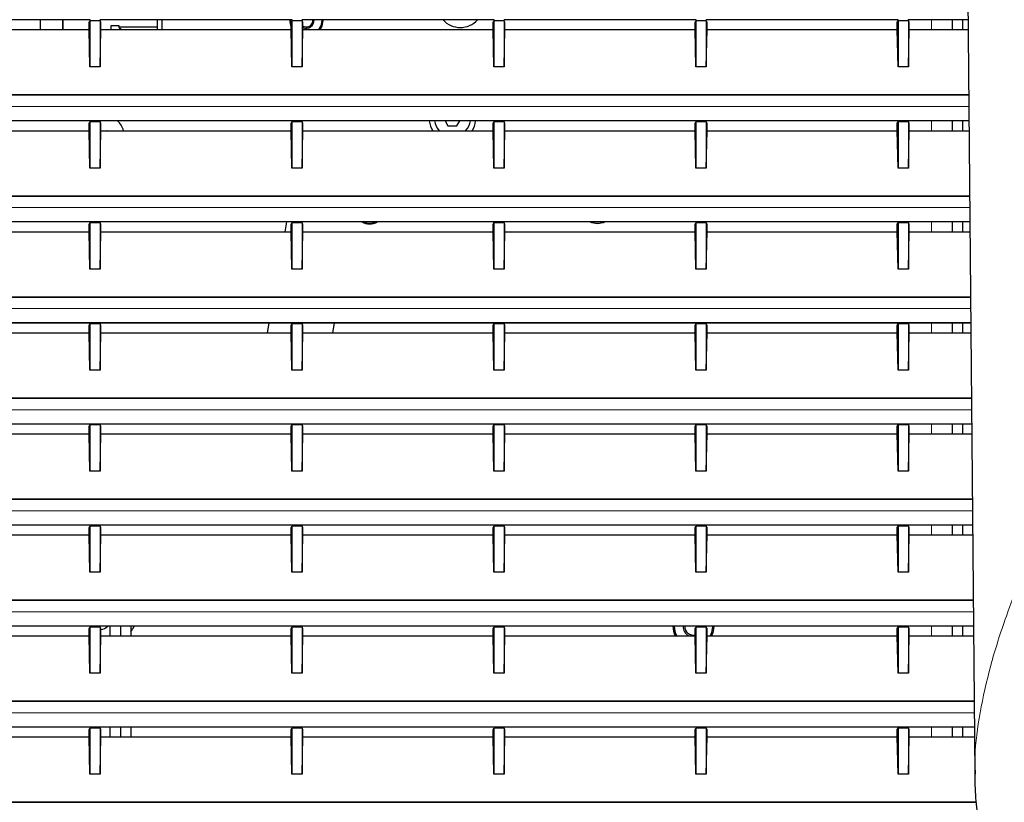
# Paper-space layout 'Sheet2' of a CAD drawing. Header units: millimetres. Extents: x 0 to 1118, y 0 to 864.
# Tile 48 of 79: x 749 to 796, y 243 to 281. Entities that reach past the tile are written whole.
import ezdxf

# ---------------------------------------------------------------- set-up
doc = ezdxf.new("R2010")
doc.units = ezdxf.units.MM

psp = doc.layouts.new('Sheet2')

# ---------------------------------------------------------------- linework, layer by layer
at = {"color": 7, "linetype": 'Continuous', "lineweight": 25}
for p, q in [((794.373482, 314.142598), (794.981803, 244.435896)), ((752.285613, 280.822832), (743.022069, 280.822832)), ((749.878841, 280.822832), (749.878841, 280.353035)), ((750.978841, 280.822832), (750.978841, 280.353035)), ((752.285613, 280.822832), (752.306431, 280.781184)), ((752.772069, 280.822832), (752.751251, 280.781184)), ((762.035613, 280.822832), (752.772069, 280.822832)), ((755.528841, 280.822832), (755.528841, 280.353035)), ((755.778841, 280.353035), (755.778841, 280.822832)), ((762.035613, 280.822832), (762.056431, 280.781184)), ((762.522069, 280.822832), (762.501251, 280.781184)), ((771.785613, 280.822832), (762.522069, 280.822832)), ((763.468173, 280.822832), (763.46862, 280.797056)), ((763.518201, 280.822832), (763.51862, 280.797056)), ((771.785613, 280.822832), (771.806431, 280.781184)), ((772.272069, 280.822832), (772.251251, 280.781184)), ((781.535613, 280.822832), (772.272069, 280.822832)), ((781.535613, 280.822832), (781.556431, 280.781184)), ((782.022069, 280.822832), (782.001251, 280.781184)), ((791.285613, 280.822832), (782.022069, 280.822832)), ((791.285613, 280.822832), (791.306431, 280.781184)), ((791.772069, 280.822832), (791.751251, 280.781184)), ((794.664259, 280.822832), (791.772069, 280.822832)), ((793.903841, 280.353035), (793.903841, 280.822832)), ((794.400885, 280.353035), (794.400885, 280.822832)), ((743.063751, 280.353035), (752.243931, 280.353035)), ((752.243931, 280.711342), (752.278841, 280.781184)), ((752.243931, 280.353035), (752.243931, 280.711342)), ((752.278841, 278.552227), (752.243931, 280.353035)), ((752.306431, 280.781184), (752.278841, 280.781184)), ((752.278841, 280.781184), (752.278841, 278.552227)), ((752.751251, 280.781184), (752.306431, 280.781184)), ((752.778841, 280.781184), (752.751251, 280.781184)), ((752.778841, 280.781184), (752.778841, 278.552227)), ((752.813751, 280.711342), (752.778841, 280.781184)), ((752.778841, 278.552227), (752.813751, 280.353035)), ((752.813751, 280.353035), (752.813751, 280.711342)), ((752.813751, 280.353035), (761.993931, 280.353035)), ((753.311696, 280.553692), (753.686696, 280.553692)), ((753.311696, 280.353035), (753.311696, 280.553692)), ((753.686696, 280.553692), (753.686696, 280.478692)), ((753.686696, 280.478692), (753.812354, 280.353035)), ((755.528841, 280.478692), (753.686696, 280.478692)), ((761.993931, 280.711342), (762.028841, 280.781184)), ((761.993931, 280.353035), (761.993931, 280.711342)), ((762.028841, 278.552227), (761.993931, 280.353035)), ((762.056431, 280.781184), (762.028841, 280.781184)), ((762.028841, 280.781184), (762.028841, 278.552227)), ((762.501251, 280.781184), (762.056431, 280.781184)), ((762.528841, 280.781184), (762.501251, 280.781184)), ((762.528841, 280.781184), (762.528841, 278.552227)), ((762.563751, 280.711342), (762.528841, 280.781184)), ((762.528841, 278.552227), (762.563751, 280.353035)), ((762.563751, 280.353035), (762.563751, 280.711342)), ((762.563751, 280.353035), (771.743931, 280.353035)), ((771.743931, 280.711342), (771.778841, 280.781184)), ((771.743931, 280.353035), (771.743931, 280.711342)), ((771.778841, 278.552227), (771.743931, 280.353035)), ((771.778841, 280.781184), (771.778841, 278.552227)), ((771.806431, 280.781184), (771.778841, 280.781184)), ((772.251251, 280.781184), (771.806431, 280.781184)), ((772.278841, 280.781184), (772.251251, 280.781184)), ((772.278841, 280.781184), (772.278841, 278.552227)), ((772.313751, 280.711342), (772.278841, 280.781184)), ((772.278841, 278.552227), (772.313751, 280.353035)), ((772.313751, 280.353035), (772.313751, 280.711342)), ((772.313751, 280.353035), (781.493931, 280.353035)), ((781.493931, 280.711342), (781.528841, 280.781184)), ((781.493931, 280.353035), (781.493931, 280.711342)), ((781.528841, 278.552227), (781.493931, 280.353035)), ((781.528841, 280.781184), (781.528841, 278.552227)), ((781.556431, 280.781184), (781.528841, 280.781184)), ((782.001251, 280.781184), (781.556431, 280.781184)), ((782.028841, 280.781184), (782.001251, 280.781184)), ((782.028841, 280.781184), (782.028841, 278.552227)), ((782.063751, 280.711342), (782.028841, 280.781184)), ((782.028841, 278.552227), (782.063751, 280.353035)), ((782.063751, 280.353035), (782.063751, 280.711342)), ((782.063751, 280.353035), (791.243931, 280.353035)), ((791.243931, 280.711342), (791.278841, 280.781184)), ((791.243931, 280.353035), (791.243931, 280.711342)), ((791.278841, 278.552227), (791.243931, 280.353035)), ((791.278841, 280.781184), (791.278841, 278.552227)), ((791.306431, 280.781184), (791.278841, 280.781184)), ((791.751251, 280.781184), (791.306431, 280.781184)), ((791.778841, 280.781184), (791.751251, 280.781184)), ((791.778841, 280.781184), (791.778841, 278.552227)), ((791.813751, 280.711342), (791.778841, 280.781184)), ((791.778841, 278.552227), (791.813751, 280.353035)), ((791.813751, 280.353035), (791.813751, 280.711342)), ((791.813751, 280.353035), (794.668359, 280.353035)), ((752.778841, 278.552227), (752.278841, 278.552227)), ((762.528841, 278.552227), (762.028841, 278.552227)), ((772.278841, 278.552227), (771.778841, 278.552227)), ((782.028841, 278.552227), (781.528841, 278.552227)), ((791.778841, 278.552227), (791.278841, 278.552227)), ((794.695861, 277.201615), (709.711977, 277.201615)), ((710.899477, 277.201621), (794.695861, 277.201621)), ((709.843581, 275.967295), (794.706633, 275.967295)), ((752.285613, 275.947832), (743.022069, 275.947832)), ((752.243931, 275.836342), (752.278841, 275.906184)), ((752.243931, 275.478035), (752.243931, 275.836342)), ((752.306431, 275.906184), (752.278841, 275.906184)), ((752.278841, 275.906184), (752.278841, 273.677227)), ((752.285613, 275.947832), (752.306431, 275.906184)), ((752.751251, 275.906184), (752.306431, 275.906184)), ((752.772069, 275.947832), (752.751251, 275.906184)), ((752.778841, 275.906184), (752.751251, 275.906184)), ((762.035613, 275.947832), (752.772069, 275.947832)), ((752.778841, 275.906184), (752.778841, 273.677227)), ((752.813751, 275.836342), (752.778841, 275.906184)), ((752.813751, 275.478035), (752.813751, 275.836342)), ((761.993931, 275.836342), (762.028841, 275.906184)), ((761.993931, 275.478035), (761.993931, 275.836342)), ((762.028841, 275.906184), (762.028841, 273.677227)), ((762.056431, 275.906184), (762.028841, 275.906184)), ((762.035613, 275.947832), (762.056431, 275.906184)), ((762.501251, 275.906184), (762.056431, 275.906184)), ((762.522069, 275.947832), (762.501251, 275.906184)), ((762.528841, 275.906184), (762.501251, 275.906184)), ((771.785613, 275.947832), (762.522069, 275.947832)), ((762.528841, 275.906184), (762.528841, 273.677227)), ((762.563751, 275.836342), (762.528841, 275.906184)), ((762.563751, 275.478035), (762.563751, 275.836342)), ((769.422625, 275.947832), (769.562335, 275.705848)), ((769.562335, 275.705848), (769.995347, 275.705848)), ((769.995347, 275.705848), (770.135057, 275.947832)), ((771.743931, 275.836342), (771.778841, 275.906184)), ((771.743931, 275.478035), (771.743931, 275.836342)), ((771.806431, 275.906184), (771.778841, 275.906184)), ((771.778841, 275.906184), (771.778841, 273.677227)), ((771.785613, 275.947832), (771.806431, 275.906184)), ((772.251251, 275.906184), (771.806431, 275.906184)), ((772.272069, 275.947832), (772.251251, 275.906184)), ((772.278841, 275.906184), (772.251251, 275.906184)), ((781.535613, 275.947832), (772.272069, 275.947832)), ((772.278841, 275.906184), (772.278841, 273.677227)), ((772.313751, 275.836342), (772.278841, 275.906184)), ((772.313751, 275.478035), (772.313751, 275.836342)), ((781.493931, 275.836342), (781.528841, 275.906184)), ((781.493931, 275.478035), (781.493931, 275.836342)), ((781.528841, 275.906184), (781.528841, 273.677227)), ((781.556431, 275.906184), (781.528841, 275.906184)), ((781.535613, 275.947832), (781.556431, 275.906184)), ((782.001251, 275.906184), (781.556431, 275.906184)), ((782.022069, 275.947832), (782.001251, 275.906184)), ((782.028841, 275.906184), (782.001251, 275.906184)), ((791.285613, 275.947832), (782.022069, 275.947832)), ((782.028841, 275.906184), (782.028841, 273.677227)), ((782.063751, 275.836342), (782.028841, 275.906184)), ((782.063751, 275.478035), (782.063751, 275.836342)), ((791.243931, 275.836342), (791.278841, 275.906184)), ((791.243931, 275.478035), (791.243931, 275.836342)), ((791.278841, 275.906184), (791.278841, 273.677227)), ((791.306431, 275.906184), (791.278841, 275.906184)), ((791.285613, 275.947832), (791.306431, 275.906184)), ((791.751251, 275.906184), (791.306431, 275.906184)), ((791.772069, 275.947832), (791.751251, 275.906184)), ((791.778841, 275.906184), (791.751251, 275.906184)), ((794.706803, 275.947832), (791.772069, 275.947832)), ((791.778841, 275.906184), (791.778841, 273.677227)), ((791.813751, 275.836342), (791.778841, 275.906184)), ((791.813751, 275.478035), (791.813751, 275.836342)), ((793.903841, 275.478035), (793.903841, 275.947832)), ((794.400885, 275.478035), (794.400885, 275.947832)), ((743.063751, 275.478035), (752.243931, 275.478035)), ((752.278841, 273.677227), (752.243931, 275.478035)), ((752.778841, 273.677227), (752.813751, 275.478035)), ((752.813751, 275.478035), (761.993931, 275.478035)), ((762.028841, 273.677227), (761.993931, 275.478035)), ((762.528841, 273.677227), (762.563751, 275.478035)), ((762.563751, 275.478035), (771.743931, 275.478035)), ((771.778841, 273.677227), (771.743931, 275.478035)), ((772.278841, 273.677227), (772.313751, 275.478035)), ((772.313751, 275.478035), (781.493931, 275.478035)), ((781.528841, 273.677227), (781.493931, 275.478035)), ((782.028841, 273.677227), (782.063751, 275.478035)), ((782.063751, 275.478035), (791.243931, 275.478035)), ((791.278841, 273.677227), (791.243931, 275.478035)), ((791.778841, 273.677227), (791.813751, 275.478035)), ((791.813751, 275.478035), (794.710902, 275.478035)), ((752.778841, 273.677227), (752.278841, 273.677227)), ((762.528841, 273.677227), (762.028841, 273.677227)), ((772.278841, 273.677227), (771.778841, 273.677227)), ((782.028841, 273.677227), (781.528841, 273.677227)), ((791.778841, 273.677227), (791.278841, 273.677227)), ((794.738404, 272.326615), (709.711977, 272.326615)), ((710.899477, 272.326621), (794.738404, 272.326621)), ((709.843581, 271.092295), (794.749176, 271.092295)), ((752.285613, 271.072832), (743.022069, 271.072832)), ((752.243931, 270.961342), (752.278841, 271.031184)), ((752.243931, 270.603035), (752.243931, 270.961342)), ((752.278841, 271.031184), (752.278841, 268.802227)), ((752.306431, 271.031184), (752.278841, 271.031184)), ((752.285613, 271.072832), (752.306431, 271.031184)), ((752.751251, 271.031184), (752.306431, 271.031184)), ((752.772069, 271.072832), (752.751251, 271.031184)), ((752.778841, 271.031184), (752.751251, 271.031184)), ((762.035613, 271.072832), (752.772069, 271.072832)), ((752.778841, 271.031184), (752.778841, 268.802227)), ((752.813751, 270.961342), (752.778841, 271.031184)), ((752.813751, 270.603035), (752.813751, 270.961342)), ((761.777169, 271.072832), (761.694332, 270.603035)), ((761.993931, 270.961342), (762.028841, 271.031184)), ((761.993931, 270.603035), (761.993931, 270.961342)), ((762.056431, 271.031184), (762.028841, 271.031184)), ((762.028841, 271.031184), (762.028841, 268.802227)), ((762.035613, 271.072832), (762.056431, 271.031184)), ((762.501251, 271.031184), (762.056431, 271.031184)), ((762.522069, 271.072832), (762.501251, 271.031184)), ((762.528841, 271.031184), (762.501251, 271.031184)), ((771.785613, 271.072832), (762.522069, 271.072832)), ((762.528841, 271.031184), (762.528841, 268.802227)), ((762.563751, 270.961342), (762.528841, 271.031184)), ((762.563751, 270.603035), (762.563751, 270.961342)), ((771.743931, 270.961342), (771.778841, 271.031184)), ((771.743931, 270.603035), (771.743931, 270.961342)), ((771.778841, 271.031184), (771.778841, 271.072832)), ((771.806431, 271.031184), (771.778841, 271.031184)), ((771.778841, 271.031184), (771.778841, 268.802227)), ((771.785613, 271.072832), (771.806431, 271.031184)), ((772.251251, 271.031184), (771.806431, 271.031184)), ((772.272069, 271.072832), (772.251251, 271.031184)), ((772.278841, 271.031184), (772.251251, 271.031184)), ((781.535613, 271.072832), (772.272069, 271.072832)), ((772.278841, 271.031184), (772.278841, 268.802227)), ((772.313751, 270.961342), (772.278841, 271.031184)), ((772.313751, 270.603035), (772.313751, 270.961342)), ((781.493931, 270.961342), (781.528841, 271.031184)), ((781.493931, 270.603035), (781.493931, 270.961342)), ((781.556431, 271.031184), (781.528841, 271.031184)), ((781.528841, 271.031184), (781.528841, 268.802227)), ((781.535613, 271.072832), (781.556431, 271.031184)), ((782.001251, 271.031184), (781.556431, 271.031184)), ((782.022069, 271.072832), (782.001251, 271.031184)), ((782.028841, 271.031184), (782.001251, 271.031184)), ((791.285613, 271.072832), (782.022069, 271.072832)), ((782.028841, 271.031184), (782.028841, 268.802227)), ((782.063751, 270.961342), (782.028841, 271.031184)), ((782.063751, 270.603035), (782.063751, 270.961342)), ((791.243931, 270.961342), (791.278841, 271.031184)), ((791.243931, 270.603035), (791.243931, 270.961342)), ((791.306431, 271.031184), (791.278841, 271.031184)), ((791.278841, 271.031184), (791.278841, 268.802227)), ((791.285613, 271.072832), (791.306431, 271.031184)), ((791.751251, 271.031184), (791.306431, 271.031184)), ((791.772069, 271.072832), (791.751251, 271.031184)), ((791.778841, 271.031184), (791.751251, 271.031184)), ((794.749346, 271.072832), (791.772069, 271.072832)), ((791.778841, 271.031184), (791.778841, 268.802227)), ((791.813751, 270.961342), (791.778841, 271.031184)), ((791.813751, 270.603035), (791.813751, 270.961342)), ((793.903841, 270.603035), (793.903841, 271.072832)), ((794.400885, 270.603035), (794.400885, 271.072832)), ((743.063751, 270.603035), (752.243931, 270.603035)), ((752.278841, 268.802227), (752.243931, 270.603035)), ((752.778841, 268.802227), (752.813751, 270.603035)), ((752.813751, 270.603035), (761.993931, 270.603035)), ((762.028841, 268.802227), (761.993931, 270.603035)), ((762.528841, 268.802227), (762.563751, 270.603035)), ((762.563751, 270.603035), (771.743931, 270.603035)), ((771.778841, 268.802227), (771.743931, 270.603035)), ((772.278841, 268.802227), (772.313751, 270.603035)), ((772.313751, 270.603035), (781.493931, 270.603035)), ((781.528841, 268.802227), (781.493931, 270.603035)), ((782.028841, 268.802227), (782.063751, 270.603035)), ((782.063751, 270.603035), (791.243931, 270.603035)), ((791.278841, 268.802227), (791.243931, 270.603035)), ((791.778841, 268.802227), (791.813751, 270.603035)), ((791.813751, 270.603035), (794.753446, 270.603035)), ((752.778841, 268.802227), (752.278841, 268.802227)), ((762.528841, 268.802227), (762.028841, 268.802227)), ((772.278841, 268.802227), (771.778841, 268.802227)), ((782.028841, 268.802227), (781.528841, 268.802227)), ((791.778841, 268.802227), (791.278841, 268.802227)), ((794.780948, 267.451615), (709.711977, 267.451615)), ((710.899477, 267.451621), (794.780948, 267.451621)), ((709.843581, 266.217295), (794.79172, 266.217295)), ((752.285613, 266.197832), (743.022069, 266.197832)), ((752.243931, 266.086342), (752.278841, 266.156184)), ((752.243931, 265.728035), (752.243931, 266.086342)), ((752.278841, 266.156184), (752.278841, 263.927227)), ((752.306431, 266.156184), (752.278841, 266.156184)), ((752.285613, 266.197832), (752.306431, 266.156184)), ((752.751251, 266.156184), (752.306431, 266.156184)), ((752.772069, 266.197832), (752.751251, 266.156184)), ((752.778841, 266.156184), (752.751251, 266.156184)), ((762.035613, 266.197832), (752.772069, 266.197832)), ((752.778841, 266.156184), (752.778841, 263.927227)), ((752.813751, 266.086342), (752.778841, 266.156184)), ((752.813751, 265.728035), (752.813751, 266.086342)), ((760.917575, 266.197832), (760.834738, 265.728035)), ((761.993931, 266.086342), (762.028841, 266.156184)), ((761.993931, 265.728035), (761.993931, 266.086342)), ((762.028841, 266.156184), (762.028841, 263.927227)), ((762.056431, 266.156184), (762.028841, 266.156184)), ((762.035613, 266.197832), (762.056431, 266.156184)), ((762.501251, 266.156184), (762.056431, 266.156184)), ((762.522069, 266.197832), (762.501251, 266.156184)), ((762.528841, 266.156184), (762.501251, 266.156184)), ((771.785613, 266.197832), (762.522069, 266.197832)), ((762.528841, 266.156184), (762.528841, 263.927227)), ((762.563751, 266.086342), (762.528841, 266.156184)), ((762.563751, 265.728035), (762.563751, 266.086342)), ((764.007946, 265.728035), (764.090784, 266.197832)), ((771.743931, 266.086342), (771.778841, 266.156184)), ((771.743931, 265.728035), (771.743931, 266.086342)), ((771.806431, 266.156184), (771.778841, 266.156184)), ((771.778841, 266.156184), (771.778841, 263.927227)), ((771.785613, 266.197832), (771.806431, 266.156184)), ((772.251251, 266.156184), (771.806431, 266.156184)), ((772.272069, 266.197832), (772.251251, 266.156184)), ((772.278841, 266.156184), (772.251251, 266.156184)), ((781.535613, 266.197832), (772.272069, 266.197832)), ((772.278841, 266.156184), (772.278841, 263.927227)), ((772.313751, 266.086342), (772.278841, 266.156184)), ((772.313751, 265.728035), (772.313751, 266.086342)), ((781.493931, 266.086342), (781.528841, 266.156184)), ((781.493931, 265.728035), (781.493931, 266.086342)), ((781.528841, 266.156184), (781.528841, 263.927227)), ((781.556431, 266.156184), (781.528841, 266.156184)), ((781.535613, 266.197832), (781.556431, 266.156184)), ((782.001251, 266.156184), (781.556431, 266.156184)), ((782.022069, 266.197832), (782.001251, 266.156184)), ((782.028841, 266.156184), (782.001251, 266.156184)), ((791.285613, 266.197832), (782.022069, 266.197832)), ((782.028841, 266.156184), (782.028841, 263.927227)), ((782.063751, 266.086342), (782.028841, 266.156184)), ((782.063751, 265.728035), (782.063751, 266.086342)), ((791.243931, 266.086342), (791.278841, 266.156184)), ((791.243931, 265.728035), (791.243931, 266.086342)), ((791.278841, 266.156184), (791.278841, 263.927227)), ((791.306431, 266.156184), (791.278841, 266.156184)), ((791.285613, 266.197832), (791.306431, 266.156184)), ((791.751251, 266.156184), (791.306431, 266.156184)), ((791.772069, 266.197832), (791.751251, 266.156184)), ((791.778841, 266.156184), (791.751251, 266.156184)), ((794.791889, 266.197832), (791.772069, 266.197832)), ((791.778841, 266.156184), (791.778841, 263.927227)), ((791.813751, 266.086342), (791.778841, 266.156184)), ((791.813751, 265.728035), (791.813751, 266.086342)), ((793.903841, 265.728035), (793.903841, 266.197832)), ((794.400885, 265.728035), (794.400885, 266.197832)), ((743.063751, 265.728035), (752.243931, 265.728035)), ((752.278841, 263.927227), (752.243931, 265.728035)), ((752.778841, 263.927227), (752.813751, 265.728035)), ((752.813751, 265.728035), (761.993931, 265.728035)), ((762.028841, 263.927227), (761.993931, 265.728035)), ((762.528841, 263.927227), (762.563751, 265.728035)), ((762.563751, 265.728035), (771.743931, 265.728035)), ((771.778841, 263.927227), (771.743931, 265.728035)), ((772.278841, 263.927227), (772.313751, 265.728035)), ((772.313751, 265.728035), (781.493931, 265.728035)), ((781.528841, 263.927227), (781.493931, 265.728035)), ((782.028841, 263.927227), (782.063751, 265.728035)), ((782.063751, 265.728035), (791.243931, 265.728035)), ((791.278841, 263.927227), (791.243931, 265.728035)), ((791.778841, 263.927227), (791.813751, 265.728035)), ((791.813751, 265.728035), (794.795989, 265.728035)), ((752.778841, 263.927227), (752.278841, 263.927227)), ((762.528841, 263.927227), (762.028841, 263.927227)), ((772.278841, 263.927227), (771.778841, 263.927227)), ((782.028841, 263.927227), (781.528841, 263.927227)), ((791.778841, 263.927227), (791.278841, 263.927227)), ((794.823491, 262.576615), (709.711977, 262.576615)), ((710.899477, 262.576621), (794.823491, 262.576621)), ((709.843581, 261.342295), (794.834263, 261.342295)), ((752.285613, 261.322832), (743.022069, 261.322832)), ((752.285613, 261.322832), (752.306431, 261.281184)), ((752.772069, 261.322832), (752.751251, 261.281184)), ((762.035613, 261.322832), (752.772069, 261.322832)), ((762.035613, 261.322832), (762.056431, 261.281184)), ((762.522069, 261.322832), (762.501251, 261.281184)), ((771.785613, 261.322832), (762.522069, 261.322832)), ((771.785613, 261.322832), (771.806431, 261.281184)), ((772.272069, 261.322832), (772.251251, 261.281184)), ((781.535613, 261.322832), (772.272069, 261.322832)), ((781.535613, 261.322832), (781.556431, 261.281184)), ((782.022069, 261.322832), (782.001251, 261.281184)), ((791.285613, 261.322832), (782.022069, 261.322832)), ((791.285613, 261.322832), (791.306431, 261.281184)), ((791.772069, 261.322832), (791.751251, 261.281184)), ((794.834433, 261.322832), (791.772069, 261.322832)), ((793.903841, 260.853035), (793.903841, 261.322832)), ((794.400885, 260.853035), (794.400885, 261.322832)), ((743.063751, 260.853035), (752.243931, 260.853035)), ((752.243931, 261.211342), (752.278841, 261.281184)), ((752.243931, 260.853035), (752.243931, 261.211342)), ((752.278841, 259.052227), (752.243931, 260.853035)), ((752.306431, 261.281184), (752.278841, 261.281184)), ((752.278841, 261.281184), (752.278841, 259.052227)), ((752.751251, 261.281184), (752.306431, 261.281184)), ((752.778841, 261.281184), (752.751251, 261.281184)), ((752.778841, 261.281184), (752.778841, 259.052227)), ((752.813751, 261.211342), (752.778841, 261.281184)), ((752.778841, 259.052227), (752.813751, 260.853035)), ((752.813751, 260.853035), (752.813751, 261.211342)), ((752.813751, 260.853035), (761.993931, 260.853035)), ((761.993931, 261.211342), (762.028841, 261.281184)), ((761.993931, 260.853035), (761.993931, 261.211342)), ((762.028841, 259.052227), (761.993931, 260.853035)), ((762.028841, 261.281184), (762.028841, 259.052227)), ((762.056431, 261.281184), (762.028841, 261.281184)), ((762.501251, 261.281184), (762.056431, 261.281184)), ((762.528841, 261.281184), (762.501251, 261.281184)), ((762.528841, 261.281184), (762.528841, 259.052227)), ((762.563751, 261.211342), (762.528841, 261.281184)), ((762.528841, 259.052227), (762.563751, 260.853035)), ((762.563751, 260.853035), (762.563751, 261.211342)), ((762.563751, 260.853035), (771.743931, 260.853035)), ((771.743931, 261.211342), (771.778841, 261.281184)), ((771.743931, 260.853035), (771.743931, 261.211342)), ((771.778841, 259.052227), (771.743931, 260.853035)), ((771.778841, 261.281184), (771.778841, 259.052227)), ((771.806431, 261.281184), (771.778841, 261.281184)), ((772.251251, 261.281184), (771.806431, 261.281184)), ((772.278841, 261.281184), (772.251251, 261.281184)), ((772.278841, 261.281184), (772.278841, 259.052227)), ((772.313751, 261.211342), (772.278841, 261.281184)), ((772.278841, 259.052227), (772.313751, 260.853035)), ((772.313751, 260.853035), (772.313751, 261.211342)), ((772.313751, 260.853035), (781.493931, 260.853035)), ((781.493931, 261.211342), (781.528841, 261.281184)), ((781.493931, 260.853035), (781.493931, 261.211342)), ((781.528841, 259.052227), (781.493931, 260.853035)), ((781.528841, 261.281184), (781.528841, 259.052227)), ((781.556431, 261.281184), (781.528841, 261.281184)), ((782.001251, 261.281184), (781.556431, 261.281184)), ((782.028841, 261.281184), (782.001251, 261.281184)), ((782.028841, 261.281184), (782.028841, 259.052227)), ((782.063751, 261.211342), (782.028841, 261.281184)), ((782.028841, 259.052227), (782.063751, 260.853035)), ((782.063751, 260.853035), (782.063751, 261.211342)), ((782.063751, 260.853035), (791.243931, 260.853035)), ((791.243931, 261.211342), (791.278841, 261.281184)), ((791.243931, 260.853035), (791.243931, 261.211342)), ((791.278841, 259.052227), (791.243931, 260.853035)), ((791.306431, 261.281184), (791.278841, 261.281184)), ((791.278841, 261.281184), (791.278841, 259.052227)), ((791.751251, 261.281184), (791.306431, 261.281184)), ((791.778841, 261.281184), (791.751251, 261.281184)), ((791.778841, 261.281184), (791.778841, 259.052227)), ((791.813751, 261.211342), (791.778841, 261.281184)), ((791.778841, 259.052227), (791.813751, 260.853035)), ((791.813751, 260.853035), (791.813751, 261.211342)), ((791.813751, 260.853035), (794.838533, 260.853035)), ((752.778841, 259.052227), (752.278841, 259.052227)), ((762.528841, 259.052227), (762.028841, 259.052227)), ((772.278841, 259.052227), (771.778841, 259.052227)), ((782.028841, 259.052227), (781.528841, 259.052227)), ((791.778841, 259.052227), (791.278841, 259.052227)), ((794.866035, 257.701615), (709.711977, 257.701615)), ((710.899477, 257.701621), (794.866035, 257.701621)), ((709.843581, 256.467295), (794.876807, 256.467295)), ((752.285613, 256.447832), (743.022069, 256.447832)), ((752.243931, 256.336342), (752.278841, 256.406184)), ((752.243931, 255.978035), (752.243931, 256.336342)), ((752.278841, 256.406184), (752.278841, 254.177227)), ((752.306431, 256.406184), (752.278841, 256.406184)), ((752.285613, 256.447832), (752.306431, 256.406184)), ((752.751251, 256.406184), (752.306431, 256.406184)), ((752.772069, 256.447832), (752.751251, 256.406184)), ((752.778841, 256.406184), (752.751251, 256.406184)), ((762.035613, 256.447832), (752.772069, 256.447832)), ((752.778841, 256.406184), (752.778841, 254.177227)), ((752.813751, 256.336342), (752.778841, 256.406184)), ((752.813751, 255.978035), (752.813751, 256.336342)), ((761.993931, 256.336342), (762.028841, 256.406184)), ((761.993931, 255.978035), (761.993931, 256.336342)), ((762.056431, 256.406184), (762.028841, 256.406184)), ((762.028841, 256.406184), (762.028841, 254.177227)), ((762.035613, 256.447832), (762.056431, 256.406184)), ((762.501251, 256.406184), (762.056431, 256.406184)), ((762.522069, 256.447832), (762.501251, 256.406184)), ((762.528841, 256.406184), (762.501251, 256.406184)), ((771.785613, 256.447832), (762.522069, 256.447832)), ((762.528841, 256.406184), (762.528841, 254.177227)), ((762.563751, 256.336342), (762.528841, 256.406184)), ((762.563751, 255.978035), (762.563751, 256.336342)), ((771.743931, 256.336342), (771.778841, 256.406184)), ((771.743931, 255.978035), (771.743931, 256.336342)), ((771.806431, 256.406184), (771.778841, 256.406184)), ((771.778841, 256.406184), (771.778841, 254.177227)), ((771.785613, 256.447832), (771.806431, 256.406184)), ((772.251251, 256.406184), (771.806431, 256.406184)), ((772.272069, 256.447832), (772.251251, 256.406184)), ((772.278841, 256.406184), (772.251251, 256.406184)), ((781.535613, 256.447832), (772.272069, 256.447832)), ((772.278841, 256.406184), (772.278841, 254.177227)), ((772.313751, 256.336342), (772.278841, 256.406184)), ((772.313751, 255.978035), (772.313751, 256.336342)), ((781.493931, 256.336342), (781.528841, 256.406184)), ((781.493931, 255.978035), (781.493931, 256.336342)), ((781.528841, 256.406184), (781.528841, 254.177227)), ((781.556431, 256.406184), (781.528841, 256.406184)), ((781.535613, 256.447832), (781.556431, 256.406184)), ((782.001251, 256.406184), (781.556431, 256.406184)), ((782.022069, 256.447832), (782.001251, 256.406184)), ((782.028841, 256.406184), (782.001251, 256.406184)), ((791.285613, 256.447832), (782.022069, 256.447832)), ((782.028841, 256.406184), (782.028841, 254.177227)), ((782.063751, 256.336342), (782.028841, 256.406184)), ((782.063751, 255.978035), (782.063751, 256.336342)), ((791.243931, 256.336342), (791.278841, 256.406184)), ((791.243931, 255.978035), (791.243931, 256.336342)), ((791.306431, 256.406184), (791.278841, 256.406184)), ((791.278841, 256.406184), (791.278841, 254.177227)), ((791.285613, 256.447832), (791.306431, 256.406184)), ((791.751251, 256.406184), (791.306431, 256.406184)), ((791.772069, 256.447832), (791.751251, 256.406184)), ((791.778841, 256.406184), (791.751251, 256.406184)), ((794.876976, 256.447832), (791.772069, 256.447832)), ((791.778841, 256.406184), (791.778841, 254.177227)), ((791.813751, 256.336342), (791.778841, 256.406184)), ((791.813751, 255.978035), (791.813751, 256.336342)), ((793.903841, 255.978035), (793.903841, 256.447832)), ((794.400885, 255.978035), (794.400885, 256.447832)), ((743.063751, 255.978035), (752.243931, 255.978035)), ((752.278841, 254.177227), (752.243931, 255.978035)), ((752.778841, 254.177227), (752.813751, 255.978035)), ((752.813751, 255.978035), (761.993931, 255.978035)), ((762.028841, 254.177227), (761.993931, 255.978035)), ((762.528841, 254.177227), (762.563751, 255.978035)), ((762.563751, 255.978035), (771.743931, 255.978035)), ((771.778841, 254.177227), (771.743931, 255.978035)), ((772.278841, 254.177227), (772.313751, 255.978035)), ((772.313751, 255.978035), (781.493931, 255.978035)), ((781.528841, 254.177227), (781.493931, 255.978035)), ((782.028841, 254.177227), (782.063751, 255.978035)), ((782.063751, 255.978035), (791.243931, 255.978035)), ((791.278841, 254.177227), (791.243931, 255.978035)), ((791.778841, 254.177227), (791.813751, 255.978035)), ((791.813751, 255.978035), (794.881076, 255.978035)), ((752.778841, 254.177227), (752.278841, 254.177227)), ((762.528841, 254.177227), (762.028841, 254.177227)), ((772.278841, 254.177227), (771.778841, 254.177227)), ((782.028841, 254.177227), (781.528841, 254.177227)), ((791.778841, 254.177227), (791.278841, 254.177227)), ((794.908578, 252.826615), (709.711977, 252.826615)), ((710.899477, 252.826621), (794.908578, 252.826621)), ((709.843581, 251.592295), (794.91935, 251.592295)), ((752.285613, 251.572832), (743.022069, 251.572832)), ((752.243931, 251.461342), (752.278841, 251.531184)), ((752.243931, 251.103035), (752.243931, 251.461342)), ((752.278841, 251.531184), (752.278841, 249.302227)), ((752.306431, 251.531184), (752.278841, 251.531184)), ((752.285613, 251.572832), (752.306431, 251.531184)), ((752.751251, 251.531184), (752.306431, 251.531184)), ((752.772069, 251.572832), (752.751251, 251.531184)), ((752.778841, 251.531184), (752.751251, 251.531184)), ((762.035613, 251.572832), (752.772069, 251.572832)), ((752.778841, 251.531184), (752.778841, 249.302227)), ((752.813751, 251.461342), (752.778841, 251.531184)), ((752.813751, 251.103035), (752.813751, 251.461342)), ((753.255591, 251.103035), (753.255591, 251.572832)), ((753.755591, 251.572832), (753.755591, 251.103035)), ((754.255591, 251.572832), (754.255591, 251.103035)), ((761.993931, 251.461342), (762.028841, 251.531184)), ((761.993931, 251.103035), (761.993931, 251.461342)), ((762.028841, 251.531184), (762.028841, 249.302227)), ((762.056431, 251.531184), (762.028841, 251.531184)), ((762.035613, 251.572832), (762.056431, 251.531184)), ((762.501251, 251.531184), (762.056431, 251.531184)), ((762.522069, 251.572832), (762.501251, 251.531184)), ((762.528841, 251.531184), (762.501251, 251.531184)), ((771.785613, 251.572832), (762.522069, 251.572832)), ((762.528841, 251.531184), (762.528841, 249.302227)), ((762.563751, 251.461342), (762.528841, 251.531184)), ((762.563751, 251.103035), (762.563751, 251.461342)), ((771.743931, 251.461342), (771.778841, 251.531184)), ((771.743931, 251.103035), (771.743931, 251.461342)), ((771.778841, 251.531184), (771.778841, 249.302227)), ((771.806431, 251.531184), (771.778841, 251.531184)), ((771.785613, 251.572832), (771.806431, 251.531184)), ((772.251251, 251.531184), (771.806431, 251.531184)), ((772.272069, 251.572832), (772.251251, 251.531184)), ((772.278841, 251.531184), (772.251251, 251.531184)), ((781.535613, 251.572832), (772.272069, 251.572832)), ((772.278841, 251.531184), (772.278841, 249.302227)), ((772.313751, 251.461342), (772.278841, 251.531184)), ((772.313751, 251.103035), (772.313751, 251.461342)), ((781.493931, 251.461342), (781.528841, 251.531184)), ((781.493931, 251.103035), (781.493931, 251.461342)), ((781.556431, 251.531184), (781.528841, 251.531184)), ((781.528841, 251.531184), (781.528841, 249.302227)), ((781.535613, 251.572832), (781.556431, 251.531184)), ((782.001251, 251.531184), (781.556431, 251.531184)), ((782.022069, 251.572832), (782.001251, 251.531184)), ((782.028841, 251.531184), (782.001251, 251.531184)), ((791.285613, 251.572832), (782.022069, 251.572832)), ((782.028841, 251.531184), (782.028841, 249.302227)), ((782.063751, 251.461342), (782.028841, 251.531184)), ((782.063751, 251.103035), (782.063751, 251.461342)), ((791.243931, 251.461342), (791.278841, 251.531184)), ((791.243931, 251.103035), (791.243931, 251.461342)), ((791.278841, 251.531184), (791.278841, 249.302227)), ((791.306431, 251.531184), (791.278841, 251.531184)), ((791.285613, 251.572832), (791.306431, 251.531184)), ((791.751251, 251.531184), (791.306431, 251.531184)), ((791.772069, 251.572832), (791.751251, 251.531184)), ((791.778841, 251.531184), (791.751251, 251.531184)), ((794.91952, 251.572832), (791.772069, 251.572832)), ((791.778841, 251.531184), (791.778841, 249.302227)), ((791.813751, 251.461342), (791.778841, 251.531184)), ((791.813751, 251.103035), (791.813751, 251.461342)), ((793.903841, 251.103035), (793.903841, 251.572832)), ((794.400885, 251.103035), (794.400885, 251.572832)), ((743.063751, 251.103035), (752.243931, 251.103035)), ((752.278841, 249.302227), (752.243931, 251.103035)), ((752.778841, 249.302227), (752.813751, 251.103035)), ((752.813751, 251.103035), (761.993931, 251.103035)), ((762.028841, 249.302227), (761.993931, 251.103035)), ((762.528841, 249.302227), (762.563751, 251.103035)), ((762.563751, 251.103035), (771.743931, 251.103035)), ((771.778841, 249.302227), (771.743931, 251.103035)), ((772.278841, 249.302227), (772.313751, 251.103035)), ((772.313751, 251.103035), (781.493931, 251.103035)), ((781.528841, 249.302227), (781.493931, 251.103035)), ((782.028841, 249.302227), (782.063751, 251.103035)), ((782.063751, 251.103035), (791.243931, 251.103035)), ((791.278841, 249.302227), (791.243931, 251.103035)), ((791.778841, 249.302227), (791.813751, 251.103035)), ((791.813751, 251.103035), (794.92362, 251.103035)), ((752.778841, 249.302227), (752.278841, 249.302227)), ((762.528841, 249.302227), (762.028841, 249.302227)), ((772.278841, 249.302227), (771.778841, 249.302227)), ((782.028841, 249.302227), (781.528841, 249.302227)), ((791.778841, 249.302227), (791.278841, 249.302227)), ((794.951122, 247.951615), (709.711977, 247.951615)), ((710.899477, 247.951621), (794.951122, 247.951621)), ((709.843581, 246.717295), (794.961894, 246.717295)), ((752.285613, 246.697832), (743.022069, 246.697832)), ((752.243931, 246.586342), (752.278841, 246.656184)), ((752.306431, 246.656184), (752.278841, 246.656184)), ((752.278841, 246.656184), (752.278841, 244.427227)), ((752.285613, 246.697832), (752.306431, 246.656184)), ((752.751251, 246.656184), (752.306431, 246.656184)), ((752.772069, 246.697832), (752.751251, 246.656184)), ((752.778841, 246.656184), (752.751251, 246.656184)), ((762.035613, 246.697832), (752.772069, 246.697832)), ((752.778841, 246.656184), (752.778841, 244.427227)), ((752.813751, 246.586342), (752.778841, 246.656184)), ((753.255591, 246.228035), (753.255591, 246.697832)), ((753.755591, 246.697832), (753.755591, 246.228035)), ((754.255591, 246.697832), (754.255591, 246.228035)), ((761.993931, 246.586342), (762.028841, 246.656184)), ((762.028841, 246.656184), (762.028841, 244.427227)), ((762.056431, 246.656184), (762.028841, 246.656184)), ((762.035613, 246.697832), (762.056431, 246.656184)), ((762.501251, 246.656184), (762.056431, 246.656184)), ((762.522069, 246.697832), (762.501251, 246.656184)), ((762.528841, 246.656184), (762.501251, 246.656184)), ((771.785613, 246.697832), (762.522069, 246.697832)), ((762.528841, 246.656184), (762.528841, 244.427227)), ((762.563751, 246.586342), (762.528841, 246.656184)), ((771.743931, 246.586342), (771.778841, 246.656184)), ((771.806431, 246.656184), (771.778841, 246.656184)), ((771.778841, 246.656184), (771.778841, 244.427227)), ((771.785613, 246.697832), (771.806431, 246.656184)), ((772.251251, 246.656184), (771.806431, 246.656184)), ((772.272069, 246.697832), (772.251251, 246.656184)), ((772.278841, 246.656184), (772.251251, 246.656184)), ((781.535613, 246.697832), (772.272069, 246.697832)), ((772.278841, 246.656184), (772.278841, 244.427227)), ((772.313751, 246.586342), (772.278841, 246.656184)), ((781.493931, 246.586342), (781.528841, 246.656184)), ((781.528841, 246.656184), (781.528841, 244.427227)), ((781.556431, 246.656184), (781.528841, 246.656184)), ((781.535613, 246.697832), (781.556431, 246.656184)), ((782.001251, 246.656184), (781.556431, 246.656184)), ((782.022069, 246.697832), (782.001251, 246.656184)), ((782.028841, 246.656184), (782.001251, 246.656184)), ((791.285613, 246.697832), (782.022069, 246.697832)), ((782.028841, 246.656184), (782.028841, 244.427227)), ((782.063751, 246.586342), (782.028841, 246.656184)), ((791.243931, 246.586342), (791.278841, 246.656184)), ((791.306431, 246.656184), (791.278841, 246.656184)), ((791.278841, 246.656184), (791.278841, 244.427227)), ((791.285613, 246.697832), (791.306431, 246.656184)), ((791.751251, 246.656184), (791.306431, 246.656184)), ((791.772069, 246.697832), (791.751251, 246.656184)), ((791.778841, 246.656184), (791.751251, 246.656184)), ((794.962063, 246.697832), (791.772069, 246.697832)), ((791.778841, 246.656184), (791.778841, 244.427227)), ((791.813751, 246.586342), (791.778841, 246.656184)), ((793.903841, 246.228035), (793.903841, 246.697832)), ((794.400885, 246.228035), (794.400885, 246.697832)), ((743.063751, 246.228035), (752.243931, 246.228035)), ((752.243931, 246.228035), (752.243931, 246.586342)), ((752.278841, 244.427227), (752.243931, 246.228035)), ((752.778841, 244.427227), (752.813751, 246.228035)), ((752.813751, 246.228035), (752.813751, 246.586342)), ((752.813751, 246.228035), (761.993931, 246.228035)), ((761.993931, 246.228035), (761.993931, 246.586342)), ((762.028841, 244.427227), (761.993931, 246.228035)), ((762.528841, 244.427227), (762.563751, 246.228035)), ((762.563751, 246.228035), (762.563751, 246.586342)), ((762.563751, 246.228035), (771.743931, 246.228035)), ((771.743931, 246.228035), (771.743931, 246.586342)), ((771.778841, 244.427227), (771.743931, 246.228035)), ((772.278841, 244.427227), (772.313751, 246.228035)), ((772.313751, 246.228035), (772.313751, 246.586342)), ((772.313751, 246.228035), (781.493931, 246.228035)), ((781.493931, 246.228035), (781.493931, 246.586342)), ((781.528841, 244.427227), (781.493931, 246.228035)), ((782.028841, 244.427227), (782.063751, 246.228035)), ((782.063751, 246.228035), (782.063751, 246.586342)), ((782.063751, 246.228035), (791.243931, 246.228035)), ((791.243931, 246.228035), (791.243931, 246.586342)), ((791.278841, 244.427227), (791.243931, 246.228035)), ((791.778841, 244.427227), (791.813751, 246.228035)), ((791.813751, 246.228035), (791.813751, 246.586342)), ((791.813751, 246.228035), (794.966163, 246.228035)), ((752.778841, 244.427227), (752.278841, 244.427227)), ((762.528841, 244.427227), (762.028841, 244.427227)), ((772.278841, 244.427227), (771.778841, 244.427227)), ((782.028841, 244.427227), (781.528841, 244.427227)), ((791.778841, 244.427227), (791.278841, 244.427227)), ((795.018076, 244.436212), (795.017029, 244.489353)), ((795.046134, 243.076615), (709.711977, 243.076615)), ((710.899477, 243.076621), (795.046134, 243.076621))]:
    psp.add_line(p, q, dxfattribs=at)
at = {"color": 7, "linetype": 'Continuous', "lineweight": 18}
for p, q in [((749.891341, 280.822832), (749.891341, 280.353035)), ((750.966341, 280.822832), (750.966341, 280.353035)), ((792.891341, 280.353035), (792.891341, 280.822832)), ((709.843581, 276.642598), (794.700739, 276.642598)), ((792.891341, 275.478035), (792.891341, 275.947832)), ((709.843581, 271.767598), (794.743283, 271.767598)), ((792.891341, 270.603035), (792.891341, 271.072832)), ((709.843581, 266.892598), (794.785826, 266.892598)), ((792.891341, 265.728035), (792.891341, 266.197832)), ((709.843581, 262.017598), (794.82837, 262.017598)), ((792.891341, 260.853035), (792.891341, 261.322832)), ((709.843581, 257.142598), (794.870913, 257.142598)), ((792.891341, 255.978035), (792.891341, 256.447832)), ((709.843581, 252.267598), (794.913457, 252.267598)), ((792.891341, 251.103035), (792.891341, 251.572832)), ((709.843581, 247.392598), (794.956, 247.392598)), ((792.891341, 246.228035), (792.891341, 246.697832))]:
    psp.add_line(p, q, dxfattribs=at)
at = {"color": 7, "linetype": 'Continuous', "lineweight": 25, "flags": 128}
for points in [[(761.993931, 280.659606), (761.98112, 280.797056), (761.981566, 280.822832)], [(763.46862, 280.797056), (763.423766, 280.542679), (763.321535, 280.353035)], [(763.51862, 280.797056), (763.470751, 280.525578), (763.382809, 280.353035)], [(762.563751, 280.529293), (762.605281, 280.508344), (762.72487, 280.484556)], [(753.138096, 275.478035), (753.114658, 275.479444), (753.097086, 275.478035)], [(776.778841, 270.980098), (776.5095, 271.02759), (776.408091, 271.072832)], [(777.149591, 271.072832), (777.048182, 271.02759), (776.778841, 270.980098)], [(782.327591, 251.554998), (782.28238, 251.269544), (782.209473, 251.103035)], [(782.387591, 251.554998), (782.339443, 251.251003), (782.277622, 251.103035)]]:
    psp.add_lwpolyline(points, dxfattribs=at)
at = {"color": 7, "linetype": 'Continuous', "lineweight": 25}
for centre, radius, start, end in [((762.72487, 280.797056), 0.79375, 178.1391102, 202.9467307), ((762.72487, 280.797056), 0.375, 244.5546921, 3.9412984), ((762.72487, 280.797056), 0.3125, 270, 4.7312039), ((770.153841, 281.582598), 1.125, 222.4811751, 317.5188249), ((753.117591, 275.332598), 0.79375, 10.5577984, 50.8138656), ((769.778841, 276.080848), 1.125, 186.7903555, 212.4004931), ((769.778841, 276.080848), 0.875, 188.7439355, 223.5454298), ((769.778841, 276.080848), 0.875, 316.4545702, 351.2560645), ((769.778841, 276.080848), 1.125, 327.5995069, 353.2096445), ((765.778841, 271.767598), 0.7875, 241.9141399, 298.0858601), ((765.778841, 271.767598), 0.75, 247.873608, 292.126392), ((776.778841, 271.767598), 0.75, 247.873608, 292.126392), ((752.694212, 252.086961), 0.6875, 280.0132102, 311.5976949), ((753.184822, 252.086961), 1.332886, 323.450849, 337.3111514), ((781.403841, 251.554998), 0.98375, 178.9612762, 207.3502708), ((781.403841, 251.554998), 0.92375, 178.8938002, 209.2926233), ((781.403841, 251.554998), 0.5, 177.9559893, 244.6791053), ((781.403841, 251.554998), 0.4125, 177.5221645, 282.6150562)]:
    psp.add_arc(centre, radius, start, end, dxfattribs=at)
at = {"color": 7, "linetype": 'Continuous', "lineweight": 18}
psp.add_open_spline([(795.017029, 244.489353), (795.007085, 244.752629), (794.972183, 245.676672), (795.214931, 247.406984), (795.712973, 249.664495), (796.432629, 251.918152), (797.279675, 254.107694), (798.21053, 256.214003), (799.271569, 258.381004), (800.454631, 260.604425), (801.753935, 262.877392), (803.226053, 265.295248), (804.880119, 267.854671), (806.748584, 270.553048), (808.747703, 273.250829), (810.537755, 275.417799), (812.047605, 277.038024), (813.216921, 278.155259), (814.290862, 279.013329), (815.241202, 279.60791), (815.966847, 279.960636), (816.692685, 280.204812), (817.404967, 280.335379), (818.140349, 280.346963), (818.80186, 280.251166), (819.206597, 280.126837), (819.373482, 280.075573)], degree=3, knots=[0, 0, 0, 0, 0.024890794, 0.087361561, 0.151972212, 0.216594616, 0.270962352, 0.325386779, 0.379767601, 0.435833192, 0.491943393, 0.548016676, 0.61328105, 0.678545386, 0.744820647, 0.811068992, 0.841594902, 0.872228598, 0.903603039, 0.919683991, 0.935747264, 0.949124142, 0.962765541, 0.976305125, 0.990229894, 1, 1, 1, 1], dxfattribs=at)
at = {"color": 7, "linetype": 'Continuous', "lineweight": 25}
psp.add_open_spline([(794.988548, 244.492012), (794.986735, 244.391968), (794.977533, 243.884225), (795.039806, 242.997934), (795.179765, 241.849435), (795.394475, 240.799968), (795.67385, 239.807397), (796.01779, 238.872871), (796.440056, 237.959448), (796.930071, 237.090097), (797.487439, 236.262582), (798.111248, 235.477796), (798.798548, 234.735231), (799.553857, 234.040273), (800.155254, 233.541021), (800.523001, 233.288406), (800.598171, 233.23677)], degree=3, knots=[0, 0, 0, 0, 0.022742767, 0.11542427, 0.204615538, 0.290539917, 0.364888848, 0.444121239, 0.521767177, 0.598791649, 0.675377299, 0.751705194, 0.827929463, 0.904139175, 0.980405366, 1, 1, 1, 1], dxfattribs=at)

doc.saveas('drawing.dxf')
